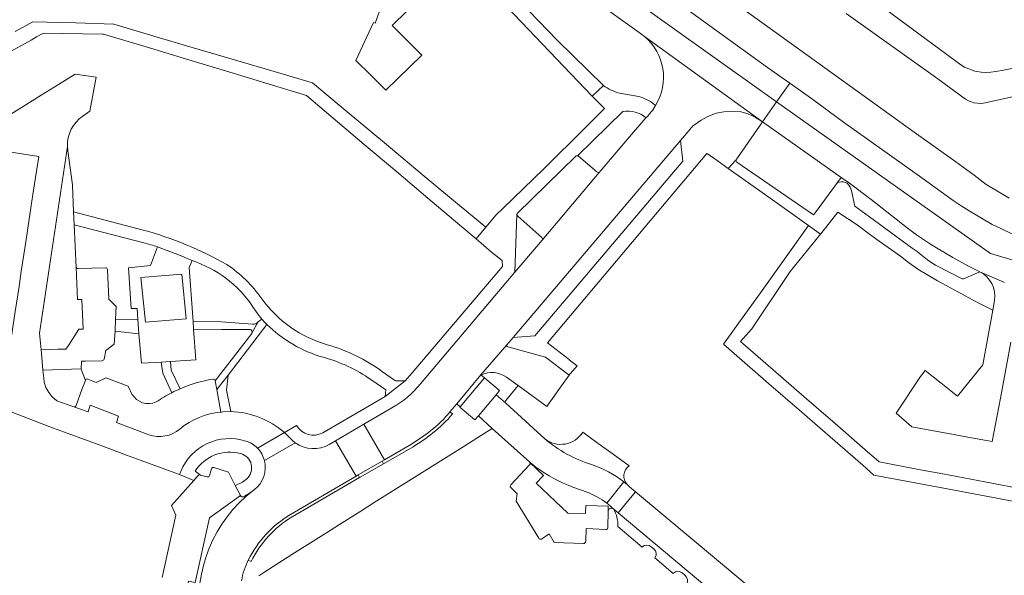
# Model space of a CAD drawing. Header units: metres. Extents: x 151213 to 156373, y 469495 to 475754.
# Tile 41 of 230: x 153629 to 153774, y 472018 to 472100. Entities that reach past the tile are written whole.
import ezdxf

# ---------------------------------------------------------------- set-up
doc = ezdxf.new("R2010")
doc.units = ezdxf.units.M
for name, color, linetype, lineweight in [('B-WE-OG-TERREIN_BEGROEID-GV', 252, 'Continuous', 18), ('B-WE-VH-GESLOTENVERHARDING_ASFALT-GV', 252, 'Continuous', 18), ('B-WE-VH-OPENVERHARDING_BETONELEMENT-GV', 252, 'Continuous', 18), ('B-WE-VH-OPENVERHARDING_BETONSTRAATSTEEN-GV', 252, 'Continuous', 18), ('B-WE-VH-OPENVERHARDING_STRAATBAKSTEEN-GV', 252, 'Continuous', 18), ('B-WE-VH-OPENVERHARDING_TEGEL-GV', 252, 'Continuous', 18)]:
    doc.layers.add(name, color=color, linetype=linetype, lineweight=lineweight)

msp = doc.modelspace()

# ---------------------------------------------------------------- linework, layer by layer
at = {"layer": 'B-WE-OG-TERREIN_BEGROEID-GV', "flags": 128}
for points in [[(153695.64, 472115.66), (153695.32, 472115.77), (153694.91, 472115.83), (153694.072, 472115.637), (153693.199, 472115.282), (153692.667, 472114.87), (153692.17, 472114.01), (153692.031, 472113.683), (153692.48, 472113.07), (153697.05, 472108.48), (153698.74, 472106.74), (153701.21, 472104.29), (153708.22, 472096.96), (153714.958, 472090.373)], [(153721, 472097.56), (153720.21, 472098.14), (153713.52, 472102.98), (153713.358, 472103.096), (153712.387, 472103.791), (153711.861, 472104.168), (153710.942, 472104.826), (153707.14, 472107.55), (153700.97, 472111.93), (153696.23, 472115.35), (153695.64, 472115.66)], [(153774.562, 472073.848), (153772.86, 472074.837), (153771.185, 472075.84), (153769.405, 472077.212), (153766.701, 472079.15), (153760.581, 472083.516), (153743.805, 472095.597), (153727.253, 472107.573)], [(153788.51, 472095.5), (153773.75, 472092.61), (153772.61, 472092.42), (153771.85, 472092.32), (153771.13, 472092.28), (153770.44, 472092.33), (153769.51, 472092.49), (153768.02, 472093.08), (153767.44, 472093.39), (153749.167, 472106.961)], [(153727.93, 472101.03), (153739.07, 472093.02), (153742.327, 472090.711), (153745.7, 472088.32), (153750.23, 472084.98), (153761.06, 472077.31), (153766.33, 472073.5), (153767.51, 472072.71), (153768.68, 472071.96), (153772.08, 472069.97), (153773.42, 472069.34), (153774.73, 472068.7), (153776, 472068.14), (153779.41, 472066.82), (153780.77, 472066.45), (153781.92, 472066.06), (153782.98, 472065.74), (153783.9, 472065.55)], [(153750.62, 472100.96), (153764.07, 472091.37), (153768.15, 472088.36), (153768.59, 472088.1), (153769.42, 472087.83), (153769.9, 472087.76), (153770.32, 472087.74), (153770.79, 472087.8), (153789.99, 472091.98)], [(153717.294, 472089.233), (153720.169, 472088.753)], [(153665.49, 472055.298), (153659.824, 472047.831), (153659.611, 472045.632), (153660.229, 472042.477)], [(153673.727, 472039.369), (153682.876, 472044.688), (153682.996, 472045.66), (153680.798, 472047.187)], [(153668.092, 472039.416), (153669.889, 472040.439)]]:
    msp.add_lwpolyline(points, dxfattribs=at)
at = {"layer": 'B-WE-OG-TERREIN_BEGROEID-GV'}
for points in [[(153722.61, 472087.44, 0.3715387), (153721, 472097.56)], [(153714.958, 472090.373, 0.0846545), (153717.294, 472089.233)], [(153720.169, 472088.753, -0.101212), (153722.61, 472087.44)], [(153673.796, 472050.462, -0.124487), (153665.49, 472055.298)], [(153680.798, 472047.187, 0.0872729), (153673.796, 472050.462)], [(153660.229, 472042.477, -0.17433), (153668.092, 472039.416)], [(153669.889, 472040.439, 0.4017788), (153673.727, 472039.369)]]:
    msp.add_lwpolyline(points, format="xyb", dxfattribs=at)
at = {"layer": 'B-WE-VH-GESLOTENVERHARDING_ASFALT-GV', "flags": 128}
for points in [[(153717.31, 472108.585), (153715.343, 472105.853), (153740.403, 472087.969), (153742.327, 472090.711), (153739.07, 472093.02), (153727.93, 472101.03), (153721.9, 472105.3)], [(153715.343, 472105.853), (153713.358, 472103.096), (153713.52, 472102.98), (153720.21, 472098.14), (153721, 472097.56), (153738.334, 472085.055), (153740.403, 472087.969)]]:
    msp.add_lwpolyline(points, close=True, dxfattribs=at)
for points in [[(153774.73, 472068.7), (153773.42, 472069.34), (153772.08, 472069.97), (153768.68, 472071.96), (153767.51, 472072.71), (153766.33, 472073.5), (153761.06, 472077.31), (153750.23, 472084.98), (153745.7, 472088.32), (153742.327, 472090.711), (153740.403, 472087.969), (153771.802, 472065.691), (153783.633, 472062.25)], [(153783.633, 472062.25), (153771.802, 472065.691), (153740.403, 472087.969), (153738.334, 472085.055), (153749.862, 472076.86), (153751.088, 472076.05), (153754.283, 472073.65), (153759.558, 472069.485), (153760.958, 472068.445), (153762.998, 472067.055), (153764.148, 472066.395), (153766.268, 472065.105), (153768.478, 472063.875), (153770.236, 472063.029), (153772.667, 472061.961), (153773.888, 472061.445)]]:
    msp.add_lwpolyline(points, dxfattribs=at)
at = {"layer": 'B-WE-VH-OPENVERHARDING_BETONELEMENT-GV', "flags": 128}
msp.add_lwpolyline([(153697.496, 472047.434), (153696.971, 472047.868), (153693.414, 472043.604), (153693.932, 472043.19)], close=True, dxfattribs=at)
at = {"layer": 'B-WE-VH-OPENVERHARDING_BETONELEMENT-GV'}
for points in [[(153692.418, 472042.449, -0.0607908), (153689.603, 472039.704)], [(153689.907, 472039.358, 0.0547834), (153692.788, 472042.154)], [(153689.603, 472039.704, -0.0300638), (153686.756, 472037.722)], [(153686.994, 472037.327, 0.0347657), (153689.907, 472039.358)], [(153668.999, 472027.39, 0.1432997), (153662.795, 472020.677)], [(153663.198, 472020.467, -0.1406545), (153669.224, 472027.039)]]:
    msp.add_lwpolyline(points, format="xyb", dxfattribs=at)
at = {"layer": 'B-WE-VH-OPENVERHARDING_BETONELEMENT-GV', "flags": 128}
for points in [[(153692.788, 472042.154), (153692.418, 472042.449)], [(153686.756, 472037.722), (153682.821, 472035.416), (153682.431, 472035.193)], [(153682.431, 472035.193), (153682.654, 472034.802), (153686.994, 472037.327)], [(153679.145, 472032.795), (153678.918, 472033.183), (153678.617, 472033.007), (153668.999, 472027.39)], [(153669.224, 472027.039), (153679.145, 472032.795)], [(153662.795, 472020.677), (153663.198, 472020.467)]]:
    msp.add_lwpolyline(points, dxfattribs=at)
at = {"layer": 'B-WE-VH-OPENVERHARDING_BETONSTRAATSTEEN-GV', "flags": 128}
for points in [[(153682.469, 472102.373), (153681.419, 472099.528), (153681.191, 472099.612), (153678.608, 472094.033), (153680.781, 472091.881), (153683.009, 472089.674), (153688.276, 472094.807), (153686.08, 472097.025), (153683.928, 472099.197), (153688.162, 472103.392)], [(153728.17, 472084.508), (153729.3, 472085.277), (153730.201, 472085.788), (153731.5, 472086.314), (153732.629, 472086.491), (153733.964, 472086.569), (153735.178, 472086.505), (153736.044, 472086.25), (153736.903, 472085.902), (153737.797, 472085.377), (153738.334, 472085.055), (153721, 472097.56)], [(153638.462, 472085.87), (153639.514, 472086.583), (153640.43, 472091.589), (153637.376, 472092.052), (153634.924, 472090.523), (153632.367, 472088.929)], [(153632.367, 472088.929), (153629.739, 472087.291), (153627.278, 472085.756), (153626.829, 472082.76)], [(153721.206, 472085.638), (153718.805, 472082.855), (153714.341, 472077.609), (153705.964, 472067.652), (153705.109, 472066.698), (153701.944, 472062.958), (153688.09, 472046.579)], [(153692.418, 472042.449), (153693.414, 472043.604), (153696.971, 472047.868), (153700.776, 472052.29), (153701.699, 472053.382), (153726.269, 472082.305), (153727.688, 472083.974)], [(153627.942, 472080.595), (153632.021, 472079.941), (153631.233, 472075.022), (153630.891, 472072.741), (153630.343, 472069.081), (153630, 472066.79), (153629.45, 472063.12), (153629.11, 472060.849), (153628.558, 472057.169), (153628.217, 472054.888), (153627.666, 472051.228), (153627.325, 472048.937), (153626.778, 472045.287), (153626.438, 472043.016), (153633.647, 472040.265), (153635.805, 472039.469), (153639.286, 472038.186), (153641.445, 472037.39), (153644.915, 472036.111), (153647.064, 472035.319), (153650.545, 472034.036), (153652.694, 472033.244)], [(153648.179, 472039.091), (153643.409, 472040.89), (153643.718, 472041.813), (153639.568, 472043.409), (153639.247, 472042.45), (153637.148, 472043.168), (153634.668, 472044.07), (153633.907, 472044.683), (153633.506, 472045.266), (153633.032, 472046.031), (153632.814, 472046.797), (153632.741, 472047.416), (153632.631, 472048.546), (153632.504, 472049.855), (153632.34, 472051.534), (153632.132, 472053.981), (153636.229, 472081.431)], [(153710.912, 472079.981), (153702.305, 472071.563)], [(153714.011, 472077.672), (153711.301, 472080.006)], [(153705.964, 472067.652), (153714.341, 472077.609)], [(153702.363, 472071.168), (153705.895, 472068.045)], [(153637.514, 472063.626), (153637.685, 472058.945), (153638.347, 472058.959), (153638.52, 472054.6), (153637.887, 472054.573), (153636.356, 472052.175), (153635.99, 472051.676), (153634.798, 472051.63), (153632.34, 472051.534), (153632.504, 472049.855), (153632.631, 472048.546), (153638.253, 472048.742), (153638.288, 472049.875), (153638.881, 472049.893), (153641.261, 472049.963)], [(153641.819, 472063.614), (153637.786, 472063.477)], [(153641.604, 472050.199), (153641.854, 472051.465), (153643.109, 472052.388), (153643.22, 472054.297), (153643.277, 472056.045), (153643.376, 472057.917), (153642.279, 472059.003), (153642.108, 472063.334)], [(153773.888, 472061.445), (153772.667, 472061.961), (153770.236, 472063.029)], [(153772.383, 472058.818), (153772.15, 472057.388), (153770.669, 472049.376)], [(153770.669, 472049.376), (153766.946, 472044.749), (153764.589, 472046.645), (153762.232, 472048.541), (153761.511, 472047.645), (153757.941, 472042.238), (153760.243, 472040.238), (153762.893, 472039.753), (153765.908, 472039.2), (153769.03, 472038.629), (153772.074, 472038.071), (153773.28, 472044.461), (153774.823, 472052.675)], [(153638.862, 472047.045), (153638.341, 472045.729), (153637.501, 472043.37)], [(153645.698, 472045.064), (153645.155, 472046.226), (153641.872, 472047.451), (153640.463, 472046.78), (153639.233, 472047.242)], [(153658.751, 472042.413), (153658.144, 472045.746), (153657.911, 472047.025)], [(153637.148, 472043.168), (153639.247, 472042.45), (153639.568, 472043.409), (153643.718, 472041.813), (153643.409, 472040.89), (153648.179, 472039.091)], [(153660.229, 472042.477), (153659.036, 472042.435)], [(153683.891, 472043.024), (153679.784, 472040.629), (153682.821, 472035.416), (153686.756, 472037.722)], [(153665.154, 472035.306), (153669.669, 472037.922), (153669.251, 472038.285), (153668.092, 472039.416), (153664.144, 472037.123)], [(153664.144, 472037.123), (153668.092, 472039.416)], [(153668.999, 472027.39), (153678.617, 472033.007), (153675.6, 472038.183), (153674.681, 472037.667)], [(153669.669, 472037.922), (153665.154, 472035.306)], [(153654.217, 472012.865), (153653.517, 472015.206), (153654.029, 472017.586), (153654.973, 472017.372), (153657.07, 472026.875), (153661.663, 472030.153), (153660.879, 472031.639), (153659.894, 472033.598), (153657.744, 472034.278)], [(153657.397, 472034.084), (153657.11, 472033.114)], [(153704.119, 472034.68), (153701.361, 472031.747)], [(153715.64, 472027.857), (153715.658, 472028.602), (153712.365, 472028.718), (153712.337, 472027.51), (153709.721, 472027.557), (153705.091, 472031.991), (153706.166, 472033.115), (153704.168, 472035.005)], [(153655.382, 472033.059), (153654.769, 472032.384), (153651.517, 472028.707), (153652.165, 472027.26), (153650.157, 472018.141)], [(153656.738, 472032.904), (153655.755, 472033.161)], [(153663.699, 472031.031), (153663.497, 472030.881)], [(153701.345, 472031.329), (153702.266, 472030.387), (153702.154, 472029.318), (153705.476, 472023.902)], [(153717.957, 472032.169), (153715.456, 472029.021)], [(153716.416, 472028.197), (153716.427, 472028.187), (153717.101, 472027.622), (153719.685, 472030.707), (153718.795, 472031.452), (153718.422, 472031.784)], [(153661.663, 472030.153), (153657.07, 472026.875), (153654.973, 472017.372), (153654.029, 472017.586), (153653.517, 472015.206), (153654.217, 472012.865), (153654.604, 472013.041)], [(153715.609, 472025.474), (153715.64, 472027.857)], [(153712.35, 472023.421), (153712.418, 472025.297), (153715.308, 472025.181)], [(153705.849, 472023.771), (153706.983, 472024.552), (153707.74, 472023.27), (153712.013, 472023.107)]]:
    msp.add_lwpolyline(points, dxfattribs=at)
at = {"layer": 'B-WE-VH-OPENVERHARDING_BETONSTRAATSTEEN-GV'}
for points in [[(153721, 472097.56, -0.3715387), (153722.61, 472087.44)], [(153722.61, 472087.44, -0.0717957), (153721.206, 472085.638)], [(153636.229, 472081.431, -0.2565926), (153638.462, 472085.87)], [(153727.688, 472083.974, -0.0216975), (153728.17, 472084.508)], [(153711.127, 472080.052, 0.173177), (153710.912, 472079.981)], [(153711.301, 472080.006, 0.1374418), (153711.127, 472080.052)], [(153714.341, 472077.609, -0.3847117), (153714.011, 472077.672)], [(153702.305, 472071.563, 0.1361544), (153702.256, 472071.408)], [(153702.256, 472071.408, 0.2283603), (153702.363, 472071.168)], [(153705.895, 472068.045, -0.409988), (153705.964, 472067.652)], [(153637.786, 472063.477, -0.378022), (153637.514, 472063.626)], [(153642.108, 472063.334, 0.3602745), (153641.819, 472063.614)], [(153770.236, 472063.029, -0.327467), (153772.383, 472058.818)], [(153641.261, 472049.963, 0.3571274), (153641.604, 472050.199)], [(153639.233, 472047.242, 0.5485207), (153638.862, 472047.045)], [(153657.572, 472047.27, 0.062916), (153652.788, 472045.839)], [(153657.911, 472047.025, 0.4041133), (153657.572, 472047.27)], [(153652.788, 472045.839, 0.0171548), (153651.562, 472045.26)], [(153688.09, 472046.579, -0.0912992), (153683.891, 472043.024)], [(153649.271, 472043.904, -0.3861457), (153645.698, 472045.064)], [(153651.562, 472045.26, 0.0315009), (153649.271, 472043.904)], [(153637.501, 472043.37, -0.4129305), (153637.148, 472043.168)], [(153668.092, 472039.416, 0.17433), (153660.229, 472042.477)], [(153652.735, 472039.91, -0.1537064), (153658.751, 472042.413)], [(153658.751, 472042.413, 0.1537064), (153652.735, 472039.91)], [(153659.036, 472042.435, 0.0072453), (153658.751, 472042.413)], [(153689.603, 472039.704, 0.0607908), (153692.418, 472042.449)], [(153648.179, 472039.091, 0.2622603), (153652.735, 472039.91)], [(153652.735, 472039.91, -0.2622603), (153648.179, 472039.091)], [(153686.756, 472037.722, 0.0300638), (153689.603, 472039.704)], [(153652.858, 472033.686, -0.3908501), (153662.411, 472038.162)], [(153662.411, 472038.162, -0.1298591), (153664.144, 472037.123)], [(153664.144, 472037.123, -0.1332991), (153665.154, 472035.306)], [(153674.681, 472037.667, -0.2994775), (153669.669, 472037.922)], [(153665.154, 472035.306, -0.3005598), (153663.699, 472031.031)], [(153657.744, 472034.278, 0.4380651), (153657.397, 472034.084)], [(153704.168, 472035.005, -0.4096635), (153704.119, 472034.68)], [(153652.694, 472033.244, -0.0188609), (153652.858, 472033.686)], [(153655.755, 472033.161, 0.3858014), (153655.382, 472033.059)], [(153657.11, 472033.114, -0.4843167), (153656.738, 472032.904)], [(153663.497, 472030.881, 0.2703419), (153655.722, 472011.879)], [(153655.722, 472011.879, -0.2703419), (153663.497, 472030.881)], [(153663.497, 472030.881, -0.030239), (153662.089, 472029.985)], [(153701.361, 472031.747, 0.4353203), (153701.345, 472031.329)], [(153718.422, 472031.784, 0.0116614), (153717.957, 472032.169)], [(153662.089, 472029.985, -0.4841783), (153661.663, 472030.153)], [(153715.456, 472029.021, -0.0269203), (153716.416, 472028.197)], [(153662.795, 472020.677, -0.1432997), (153668.999, 472027.39)], [(153715.308, 472025.181, 0.5151488), (153715.609, 472025.474)], [(153705.476, 472023.902, 0.484779), (153705.849, 472023.771)], [(153712.013, 472023.107, 0.3855679), (153712.35, 472023.421)], [(153661.794, 472017.65, -0.078357), (153662.795, 472020.677)]]:
    msp.add_lwpolyline(points, format="xyb", dxfattribs=at)
at = {"layer": 'B-WE-VH-OPENVERHARDING_BETONSTRAATSTEEN-GV', "flags": 128}
for points in [[(153749.343, 472076.134), (153749.862, 472076.86), (153738.334, 472085.055), (153734.53, 472079.6), (153734.43, 472079.4), (153734.57, 472079.1), (153745.83, 472071.4), (153746.069, 472071.689)], [(153726.269, 472082.305), (153701.699, 472053.382), (153704.857, 472053.631), (153726.627, 472079.283)], [(153749.862, 472076.86), (153749.343, 472076.134), (153749.9, 472076.23), (153750.21, 472076.22), (153750.49, 472076.15), (153750.74, 472076.01), (153750.99, 472075.74), (153751.19, 472075.46), (153751.32, 472075.18), (153751.42, 472074.89), (153751.9, 472072.63), (153754.03, 472071.1), (153760.33, 472066.47), (153761.03, 472065.98), (153761.64, 472065.51), (153762.1, 472065.09), (153762.74, 472064.63), (153763.76, 472063.99), (153767.64, 472061.98), (153767.85, 472061.96), (153770.236, 472063.029), (153768.478, 472063.875), (153766.268, 472065.105), (153764.148, 472066.395), (153762.998, 472067.055), (153760.958, 472068.445), (153759.558, 472069.485), (153754.283, 472073.65), (153751.088, 472076.05)], [(153696.619, 472041.866), (153699.181, 472044.939), (153699.715, 472045.579), (153697.496, 472047.434), (153693.932, 472043.19), (153693.875, 472043.116), (153696.079, 472041.276)], [(153678.617, 472033.007), (153678.918, 472033.183), (153682.431, 472035.193), (153682.821, 472035.416), (153679.784, 472040.629), (153675.6, 472038.183)], [(153678.918, 472033.183), (153679.145, 472032.795), (153682.654, 472034.802), (153682.431, 472035.193)]]:
    msp.add_lwpolyline(points, close=True, dxfattribs=at)
at = {"layer": 'B-WE-VH-OPENVERHARDING_STRAATBAKSTEEN-GV', "flags": 128}
for points in [[(153637.191, 472069.916), (153637.134, 472071.839), (153636.975, 472075.735), (153636.973, 472075.79), (153636.289, 472080.79), (153636.229, 472081.431), (153632.132, 472053.981), (153632.34, 472051.534), (153634.798, 472051.63), (153635.99, 472051.676), (153636.356, 472052.175), (153637.887, 472054.573), (153638.52, 472054.6), (153638.347, 472058.959), (153637.685, 472058.945), (153637.514, 472063.626)], [(153643.277, 472056.045), (153643.22, 472054.297), (153646.713, 472053.903), (153646.55, 472056.003)]]:
    msp.add_lwpolyline(points, close=True, dxfattribs=at)
for points in [[(153663.404, 472055.345), (153658.832, 472055.651), (153654.712, 472055.726), (153654.758, 472054.576), (153658.837, 472054.536), (153663.044, 472054.536)], [(153663.329, 472054.015), (153664.258, 472055.671)], [(153700.776, 472052.29), (153696.971, 472047.868)], [(153706.638, 472043.244), (153708.416, 472045.729), (153709.914, 472047.823), (153706.428, 472050.47), (153700.919, 472051.983)], [(153652.788, 472045.839), (153651.472, 472048.546), (153651.382, 472049.821), (153650.011, 472049.748), (153650.223, 472048.109), (153651.562, 472045.26)], [(153637.501, 472043.37), (153638.341, 472045.729), (153638.862, 472047.045), (153638.311, 472048.582), (153638.253, 472048.742), (153632.631, 472048.546), (153632.741, 472047.416), (153632.814, 472046.797), (153633.032, 472046.031), (153633.506, 472045.266), (153633.907, 472044.683), (153634.668, 472044.07), (153637.148, 472043.168)], [(153696.971, 472047.868), (153697.496, 472047.434), (153699.715, 472045.579), (153699.181, 472044.939), (153700.57, 472043.781)], [(153700.627, 472044.118), (153702.445, 472046.318), (153700.724, 472047.55)], [(153700.724, 472047.55), (153702.445, 472046.318), (153706.638, 472043.244)], [(153699.181, 472044.939), (153696.619, 472041.866), (153698.612, 472040.007), (153704.143, 472035.035), (153705.04, 472034.32)], [(153700.57, 472043.781), (153699.181, 472044.939)], [(153706.328, 472038.507), (153700.643, 472043.72)], [(153718.728, 472034.527), (153716.372, 472036.225), (153714.173, 472037.811), (153711.911, 472039.442)], [(153657.11, 472033.114), (153657.397, 472034.084)], [(153657.744, 472034.278), (153659.894, 472033.598), (153660.879, 472031.639)], [(153705.04, 472034.32), (153704.143, 472035.035)], [(153704.168, 472035.005), (153706.166, 472033.115), (153705.091, 472031.991), (153709.721, 472027.557), (153712.337, 472027.51), (153712.365, 472028.718), (153715.658, 472028.602), (153715.64, 472027.857)], [(153654.965, 472033.741), (153655.755, 472033.161), (153656.738, 472032.904)], [(153712.553, 472030.64), (153710.481, 472031.381)], [(153710.481, 472031.381), (153712.553, 472030.64)], [(153715.456, 472029.021), (153717.957, 472032.169)], [(153742.803, 472013.774), (153737.857, 472015.432), (153735.718, 472017.28), (153719.685, 472030.707), (153717.101, 472027.622), (153735.857, 472011.889), (153739.503, 472010.686)], [(153739.503, 472010.686), (153735.857, 472011.889), (153717.101, 472027.622), (153716.427, 472028.187)], [(153717.06, 472025.602), (153720.633, 472022.59)], [(153721.979, 472022.65), (153722.355, 472022.329)], [(153722.524, 472020.995), (153725.211, 472018.732), (153725.232, 472018.754)], [(153726.549, 472018.738), (153726.917, 472018.448)]]:
    msp.add_lwpolyline(points, dxfattribs=at)
at = {"layer": 'B-WE-VH-OPENVERHARDING_STRAATBAKSTEEN-GV'}
for points in [[(153664.258, 472055.671, -0.262487), (153663.404, 472055.345)], [(153663.044, 472054.536, -0.5132399), (153663.329, 472054.015)], [(153700.919, 472051.983, -0.4477361), (153700.776, 472052.29)], [(153700.724, 472047.55, 0.2685759), (153696.971, 472047.868)], [(153696.971, 472047.868, -0.2685759), (153700.724, 472047.55)], [(153651.562, 472045.26, -0.0171548), (153652.788, 472045.839)], [(153700.57, 472043.781, -0.4478086), (153700.627, 472044.118)], [(153637.148, 472043.168, 0.4129305), (153637.501, 472043.37)], [(153700.643, 472043.72, -0.1197811), (153700.57, 472043.781)], [(153711.911, 472039.442, -0.4479714), (153706.328, 472038.507)], [(153706.328, 472038.507, 0.1021022), (153713.223, 472034.697)], [(153713.223, 472034.697, -0.1021022), (153706.328, 472038.507)], [(153661.647, 472036.321, 0.3235169), (153654.965, 472033.741)], [(153662.511, 472032.556, 0.6103383), (153661.647, 472036.321)], [(153657.397, 472034.084, -0.4380651), (153657.744, 472034.278)], [(153704.143, 472035.035, -0.0918121), (153704.168, 472035.005)], [(153710.481, 472031.381, -0.0644644), (153705.04, 472034.32)], [(153705.04, 472034.32, 0.0644644), (153710.481, 472031.381)], [(153713.223, 472034.697, -0.0908653), (153717.957, 472032.169)], [(153717.957, 472032.169, 0.0908653), (153713.223, 472034.697)], [(153718.422, 472031.784, -0.4352818), (153718.728, 472034.527)], [(153656.738, 472032.904, 0.4843167), (153657.11, 472033.114)], [(153660.879, 472031.639, 0.087531), (153662.511, 472032.556)], [(153717.957, 472032.169, -0.0116614), (153718.422, 472031.784)], [(153715.456, 472029.021, 0.0728777), (153712.553, 472030.64)], [(153712.553, 472030.64, -0.0728777), (153715.456, 472029.021)], [(153716.416, 472028.197, 0.0269203), (153715.456, 472029.021)], [(153715.64, 472027.857, -0.5982705), (153716.416, 472028.197)], [(153716.427, 472028.187, -0.1573875), (153717.06, 472025.602)], [(153720.633, 472022.59, -0.3848742), (153721.979, 472022.65)], [(153722.355, 472022.329, -0.39203), (153722.524, 472020.995)], [(153725.232, 472018.754, -0.4297658), (153726.549, 472018.738)], [(153726.917, 472018.448, -0.4115155), (153727.154, 472017.138)]]:
    msp.add_lwpolyline(points, format="xyb", dxfattribs=at)
at = {"layer": 'B-WE-VH-OPENVERHARDING_TEGEL-GV', "flags": 128}
for points in [[(153692.031, 472113.683), (153691.042, 472111.357), (153694.77, 472107.67), (153698.053, 472104.618), (153699.74, 472103.05), (153713.311, 472088.793), (153714.958, 472090.373), (153708.22, 472096.96), (153701.21, 472104.29), (153698.74, 472106.74), (153697.05, 472108.48), (153692.48, 472113.07)], [(153647.023, 472062.19), (153647.693, 472055.599), (153653.681, 472056.087), (153653.048, 472062.678)], [(153647.023, 472062.19), (153653.048, 472062.678), (153653.681, 472056.087), (153647.693, 472055.599)]]:
    msp.add_lwpolyline(points, close=True, dxfattribs=at)
for points in [[(153611.95, 472086.67), (153630.91, 472097.05), (153631.66, 472097.51), (153632.53, 472097.97), (153632.83, 472098.05), (153635.63, 472098.002), (153641.391, 472097.926), (153641.521, 472097.924), (153647.77, 472096.032), (153653.58, 472094.273), (153659.418, 472092.506), (153665.228, 472090.747), (153671.334, 472088.899), (153679.833, 472081.722), (153684.542, 472077.737), (153689.176, 472073.816), (153693.851, 472069.86), (153696.24, 472067.838), (153697.664, 472069.549), (153692.95, 472073.476), (153688.336, 472077.32), (153683.67, 472081.208), (153676.43, 472087.24), (153672.218, 472090.749), (153671.884, 472090.848), (153666.108, 472092.554), (153660.427, 472094.232), (153654.549, 472095.969), (153648.933, 472097.628), (153643.051, 472099.365), (153642.968, 472099.39), (153637.467, 472099.555), (153631.135, 472099.745), (153631.135, 472099.746), (153628.535, 472098.307)], [(153714.958, 472090.373), (153713.311, 472088.793), (153715.113, 472086.984), (153712.264, 472084.153), (153712.154, 472084.044), (153706.311, 472078.255), (153706.21, 472078.123), (153700.224, 472072.378), (153699.201, 472071.396), (153697.664, 472069.549), (153696.24, 472067.838), (153698.526, 472065.903), (153700.07, 472064.667), (153700.121, 472063.808), (153686.869, 472048.189), (153685.851, 472047.017), (153682.876, 472044.688), (153673.727, 472039.369)], [(153720.169, 472088.753), (153717.294, 472089.233)], [(153711.127, 472080.052), (153717.816, 472086.571)], [(153738.334, 472085.055), (153737.797, 472085.377), (153736.903, 472085.902), (153736.044, 472086.25), (153735.178, 472086.505), (153733.964, 472086.569), (153732.629, 472086.491), (153731.5, 472086.314), (153730.201, 472085.788), (153729.3, 472085.277), (153728.17, 472084.508)], [(153700.919, 472051.983), (153706.428, 472050.47), (153709.914, 472047.823), (153710.094, 472048.074), (153710.114, 472048.06), (153711.092, 472049.219), (153709.9, 472050.071), (153709.929, 472050.112), (153706.74, 472052.56), (153730.14, 472080.4), (153731.115, 472079.74), (153733.29, 472078.192), (153734.43, 472079.4), (153734.53, 472079.6), (153738.334, 472085.055)], [(153727.688, 472083.974), (153726.269, 472082.305), (153726.627, 472079.283), (153704.857, 472053.631), (153701.699, 472053.382), (153700.776, 472052.29)], [(153702.305, 472071.563), (153710.912, 472079.981)], [(153770.236, 472063.029), (153767.85, 472061.96), (153767.64, 472061.98), (153763.76, 472063.99), (153762.74, 472064.63), (153762.1, 472065.09), (153761.64, 472065.51), (153761.03, 472065.98), (153760.33, 472066.47), (153754.03, 472071.1), (153751.9, 472072.63), (153751.42, 472074.89), (153751.32, 472075.18), (153751.19, 472075.46), (153750.99, 472075.74), (153750.74, 472076.01), (153750.49, 472076.15), (153750.21, 472076.22), (153749.9, 472076.23), (153749.343, 472076.134), (153746.069, 472071.689), (153745.83, 472071.4), (153734.57, 472079.1), (153734.43, 472079.4), (153733.29, 472078.192)], [(153733.29, 472078.192), (153737.933, 472074.886), (153743.027, 472071.266), (153745.076, 472069.802), (153746.835, 472068.545), (153747.638, 472069.541), (153749.37, 472071.77), (153752.24, 472069.92), (153754.04, 472068.52), (153755.44, 472067.49), (153758.58, 472065.3), (153759.78, 472064.38), (153761.12, 472063.4), (153762.73, 472062.48), (153764.01, 472061.69), (153765.38, 472060.93), (153768.62, 472059.19), (153770.08, 472058.43), (153772.15, 472057.388), (153772.383, 472058.818)], [(153647.362, 472069.147), (153637.134, 472071.839), (153637.191, 472069.916)], [(153688.09, 472046.579), (153701.944, 472062.958), (153702.256, 472071.408)], [(153637.191, 472069.916), (153647.421, 472067.281)], [(153777.124, 472031.02), (153770.973, 472032.176), (153767.888, 472032.755), (153764.794, 472033.337), (153761.788, 472033.902), (153755.459, 472035.091), (153753.335, 472036.936), (153748.977, 472040.722), (153744.459, 472044.647), (153739.887, 472048.619), (153735.105, 472052.773), (153736.733, 472054.649), (153742.4, 472063.039), (153746.835, 472068.545), (153745.076, 472069.802), (153741.544, 472064.865), (153738.012, 472059.928), (153734.48, 472054.992), (153732.604, 472052.37), (153734.139, 472051.037), (153739.222, 472046.627), (153743.754, 472042.695), (153748.286, 472038.763), (153753.06, 472034.621), (153754.67, 472033.172), (153760.762, 472032.022), (153766.766, 472030.889), (153772.77, 472029.756), (153778.538, 472028.667)], [(153649.462, 472066.683), (153648.43, 472063.949), (153645.216, 472063.597), (153645.586, 472057.601), (153646.459, 472057.614), (153646.55, 472056.003), (153646.713, 472053.903), (153647.091, 472049.612), (153650.011, 472049.748), (153651.382, 472049.821), (153655.094, 472050.092), (153654.758, 472054.576), (153654.712, 472055.726), (153654.127, 472063.66), (153654.556, 472064.649)], [(153664.792, 472056.056), (153664.258, 472055.671), (153663.329, 472054.015)], [(153659.824, 472047.831), (153665.49, 472055.298)], [(153663.305, 472053.972), (153657.911, 472047.025), (153658.144, 472045.746), (153659.824, 472047.831)], [(153680.798, 472047.187), (153682.996, 472045.66), (153682.876, 472044.688), (153685.851, 472047.017), (153684.394, 472046.986), (153684.269, 472047.076), (153682.502, 472048.337)], [(153659.824, 472047.831), (153658.144, 472045.746), (153658.751, 472042.413)], [(153659.036, 472042.435), (153660.229, 472042.477), (153659.611, 472045.632), (153659.824, 472047.831)], [(153669.182, 472021.496), (153671.121, 472022.716), (153674.261, 472024.692), (153676.207, 472025.916), (153679.339, 472027.887), (153681.286, 472029.112), (153684.418, 472031.083), (153686.364, 472032.307), (153689.512, 472034.288), (153691.451, 472035.508), (153694.575, 472037.471), (153694.574, 472037.473), (153696.521, 472038.698), (153698.612, 472040.007), (153696.619, 472041.866), (153696.079, 472041.276), (153693.875, 472043.116), (153693.932, 472043.19), (153693.414, 472043.604), (153692.418, 472042.449), (153692.788, 472042.154)], [(153674.681, 472037.667), (153675.6, 472038.183), (153679.784, 472040.629), (153683.891, 472043.024)], [(153669.889, 472040.439), (153668.092, 472039.416), (153669.251, 472038.285), (153669.669, 472037.922)], [(153686.994, 472037.327), (153682.654, 472034.802), (153679.145, 472032.795), (153669.224, 472027.039)], [(153652.694, 472033.244), (153654.769, 472032.384)], [(153654.769, 472032.384), (153655.382, 472033.059)], [(153655.755, 472033.161), (153654.965, 472033.741)], [(153660.879, 472031.639), (153661.663, 472030.153)], [(153663.497, 472030.881), (153663.699, 472031.031)], [(153664.337, 472018.36), (153665.056, 472018.848), (153669.182, 472021.496)], [(153663.198, 472020.467), (153662.795, 472020.677)]]:
    msp.add_lwpolyline(points, dxfattribs=at)
at = {"layer": 'B-WE-VH-OPENVERHARDING_TEGEL-GV'}
for points in [[(153717.294, 472089.233, -0.0846545), (153714.958, 472090.373)], [(153722.61, 472087.44, 0.101212), (153720.169, 472088.753)], [(153721.206, 472085.638, 0.0717957), (153722.61, 472087.44)], [(153717.816, 472086.571, -0.2156956), (153721.206, 472085.638)], [(153728.17, 472084.508, 0.0216975), (153727.688, 472083.974)], [(153710.912, 472079.981, -0.173177), (153711.127, 472080.052)], [(153702.256, 472071.408, -0.1361544), (153702.305, 472071.563)], [(153659.616, 472064.098, 0.0596772), (153647.362, 472069.147)], [(153647.421, 472067.281, -0.0156289), (153649.462, 472066.683)], [(153649.462, 472066.683, -0.0173335), (153654.556, 472064.649)], [(153654.556, 472064.649, 0.0173335), (153649.462, 472066.683)], [(153654.556, 472064.649, -0.1636048), (153663.362, 472058.029)], [(153664.755, 472059.048, 0.0964769), (153659.616, 472064.098)], [(153772.383, 472058.818, 0.327467), (153770.236, 472063.029)], [(153674.397, 472052.303, -0.1681206), (153664.755, 472059.048)], [(153663.362, 472058.029, 0.041457), (153664.792, 472056.056)], [(153664.792, 472056.056, 0.0178834), (153665.49, 472055.298)], [(153665.49, 472055.298, -0.0178834), (153664.792, 472056.056)], [(153665.49, 472055.298, 0.124487), (153673.796, 472050.462)], [(153663.329, 472054.015, -0.045361), (153663.305, 472053.972)], [(153682.502, 472048.337, 0.089363), (153674.397, 472052.303)], [(153700.776, 472052.29, 0.4477361), (153700.919, 472051.983)], [(153673.796, 472050.462, -0.0872729), (153680.798, 472047.187)], [(153683.891, 472043.024, 0.0912992), (153688.09, 472046.579)], [(153658.751, 472042.413, -0.0072453), (153659.036, 472042.435)], [(153692.788, 472042.154, -0.0547834), (153689.907, 472039.358)], [(153673.727, 472039.369, -0.4017788), (153669.889, 472040.439)], [(153662.411, 472038.162, 0.3908501), (153652.858, 472033.686)], [(153664.144, 472037.123, 0.1298591), (153662.411, 472038.162)], [(153689.907, 472039.358, -0.0347657), (153686.994, 472037.327)], [(153665.154, 472035.306, 0.1332991), (153664.144, 472037.123)], [(153669.669, 472037.922, 0.2994775), (153674.681, 472037.667)], [(153654.965, 472033.741, -0.3235169), (153661.647, 472036.321)], [(153661.647, 472036.321, -0.6103383), (153662.511, 472032.556)], [(153663.699, 472031.031, 0.3005598), (153665.154, 472035.306)], [(153652.858, 472033.686, 0.0188609), (153652.694, 472033.244)], [(153655.382, 472033.059, -0.3858014), (153655.755, 472033.161)], [(153662.511, 472032.556, -0.087531), (153660.879, 472031.639)], [(153662.089, 472029.985, 0.030239), (153663.497, 472030.881)], [(153661.663, 472030.153, 0.4841783), (153662.089, 472029.985)], [(153669.224, 472027.039, 0.1406545), (153663.198, 472020.467)], [(153662.795, 472020.677, 0.078357), (153661.794, 472017.65)]]:
    msp.add_lwpolyline(points, format="xyb", dxfattribs=at)

doc.saveas('drawing.dxf')
